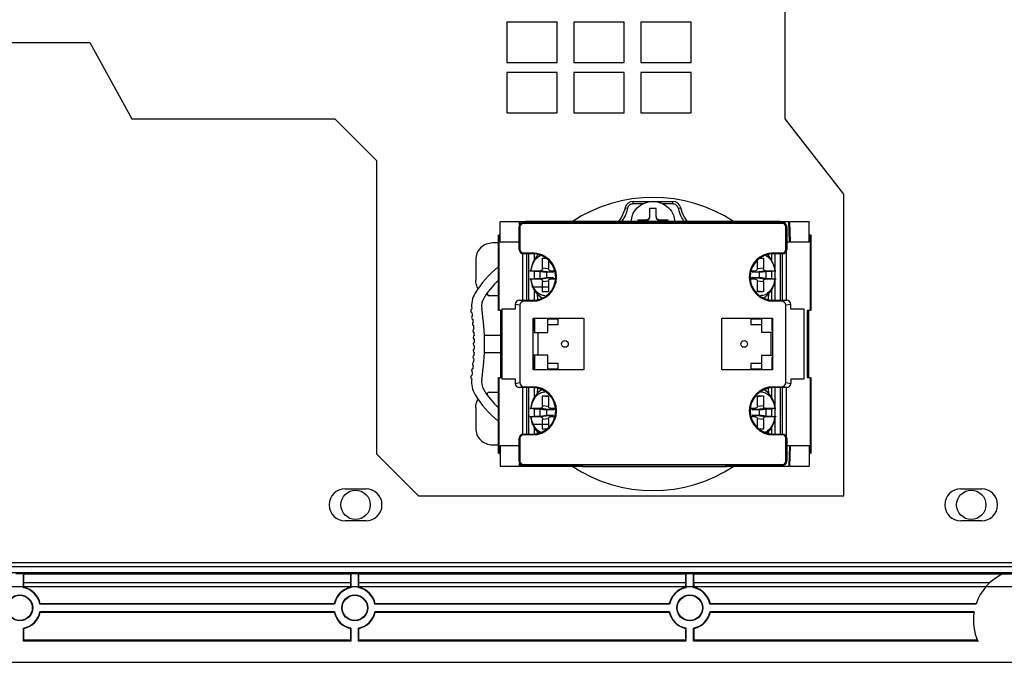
# Model space of a CAD drawing. Header units: millimetres. Extents: x 7187 to 8806, y -3756 to -2918.
# Tile 9 of 250: x 7290 to 7408, y -3756 to -3680. Entities that reach past the tile are written whole.
import ezdxf

# ---------------------------------------------------------------- set-up
doc = ezdxf.new("R2010")
doc.units = ezdxf.units.MM
doc.header["$LTSCALE"] = 3

msp = doc.modelspace()

# ---------------------------------------------------------------- linework, layer by layer
at = {"linetype": 'Continuous', "lineweight": 30}
for p, q in [((7381.47, -3691.49), (7381.47, -3675.49)), ((7348.25, -3679.97), (7348.25, -3684.77)), ((7354.25, -3679.97), (7348.25, -3679.97)), ((7354.25, -3684.77), (7354.25, -3679.97)), ((7356.25, -3679.97), (7356.25, -3684.77)), ((7362.25, -3679.97), (7356.25, -3679.97)), ((7362.25, -3684.77), (7362.25, -3679.97)), ((7364.25, -3679.97), (7364.25, -3684.77)), ((7370.25, -3679.97), (7364.25, -3679.97)), ((7370.25, -3684.77), (7370.25, -3679.97)), ((7237.1, -3682.37), (7298.47, -3682.37)), ((7298.47, -3682.37), (7303.47, -3691.49)), ((7348.25, -3684.77), (7354.25, -3684.77)), ((7356.25, -3684.77), (7362.25, -3684.77)), ((7364.25, -3684.77), (7370.25, -3684.77)), ((7348.25, -3685.97), (7348.25, -3690.77)), ((7354.25, -3685.97), (7348.25, -3685.97)), ((7354.25, -3690.77), (7354.25, -3685.97)), ((7356.25, -3685.97), (7356.25, -3690.77)), ((7362.25, -3685.97), (7356.25, -3685.97)), ((7362.25, -3690.77), (7362.25, -3685.97)), ((7364.25, -3685.97), (7364.25, -3690.77)), ((7370.25, -3685.97), (7364.25, -3685.97)), ((7370.25, -3690.77), (7370.25, -3685.97)), ((7348.25, -3690.77), (7354.25, -3690.77)), ((7356.25, -3690.77), (7362.25, -3690.77)), ((7364.25, -3690.77), (7370.25, -3690.77)), ((7303.47, -3691.49), (7327.7, -3691.49)), ((7332.7, -3696.49), (7327.7, -3691.49)), ((7388.47, -3700.49), (7381.47, -3691.49)), ((7332.7, -3696.49), (7332.7, -3731.49)), ((7363.35, -3701.65), (7363.35, -3701.35)), ((7363.35, -3701.35), (7368.05, -3701.35)), ((7368.05, -3701.35), (7368.05, -3701.65)), ((7388.47, -3736.49), (7388.47, -3700.49)), ((7362.38, -3702.11), (7362.67, -3702.18)), ((7364.54, -3701.65), (7363.35, -3701.65)), ((7366.1, -3702.2), (7365.3, -3702.2)), ((7365.3, -3702.2), (7365.3, -3703.11)), ((7365.34, -3703.15), (7365.34, -3702.2)), ((7366.05, -3702.2), (7366.05, -3703.15)), ((7366.1, -3703.11), (7366.1, -3702.2)), ((7368.05, -3701.65), (7366.86, -3701.65)), ((7368.73, -3702.18), (7369.02, -3702.11)), ((7349.77, -3703.79), (7347.44, -3703.79)), ((7347.44, -3706.19), (7347.44, -3703.79)), ((7349.77, -3704.17), (7349.77, -3703.79)), ((7356.98, -3703.79), (7349.84, -3703.79)), ((7349.84, -3704.06), (7349.84, -3703.79)), ((7350.22, -3703.98), (7350.22, -3703.88)), ((7350.22, -3703.88), (7357.38, -3703.88)), ((7357.32, -3703.77), (7350.49, -3703.77)), ((7357.03, -3703.88), (7356.98, -3703.79)), ((7357.18, -3703.79), (7356.98, -3703.79)), ((7357.33, -3703.79), (7357.18, -3703.79)), ((7357.18, -3703.79), (7357.23, -3703.88)), ((7357.38, -3703.88), (7357.29, -3703.72)), ((7357.29, -3703.72), (7374.49, -3703.72)), ((7357.38, -3703.88), (7374.41, -3703.88)), ((7364.8, -3703.6), (7363.9, -3703.6)), ((7363.9, -3703.6), (7363.9, -3703.72)), ((7363.94, -3703.65), (7363.9, -3703.6)), ((7363.94, -3703.65), (7364.84, -3703.65)), ((7363.94, -3703.72), (7363.94, -3703.65)), ((7364.84, -3703.65), (7364.8, -3703.6)), ((7365.34, -3703.15), (7365.3, -3703.11)), ((7366.05, -3703.15), (7366.1, -3703.11)), ((7366.55, -3703.65), (7366.59, -3703.6)), ((7366.55, -3703.65), (7367.45, -3703.65)), ((7367.5, -3703.6), (7366.59, -3703.6)), ((7367.45, -3703.65), (7367.5, -3703.6)), ((7367.45, -3703.65), (7367.45, -3703.72)), ((7367.5, -3703.72), (7367.5, -3703.6)), ((7374.49, -3703.72), (7374.41, -3703.88)), ((7374.41, -3703.88), (7381.17, -3703.88)), ((7374.61, -3703.79), (7374.46, -3703.79)), ((7380.89, -3703.77), (7374.47, -3703.77)), ((7374.61, -3703.79), (7374.56, -3703.88)), ((7374.81, -3703.79), (7374.61, -3703.79)), ((7374.81, -3703.79), (7374.76, -3703.88)), ((7381.94, -3703.79), (7374.81, -3703.79)), ((7381.17, -3703.88), (7381.17, -3703.98)), ((7381.99, -3706.19), (7381.94, -3703.79)), ((7384.34, -3703.79), (7382.02, -3703.79)), ((7382.02, -3703.79), (7382.06, -3706.19)), ((7384.34, -3706.19), (7384.34, -3703.79)), ((7349.72, -3704.38), (7349.82, -3704.38)), ((7349.72, -3707.11), (7349.72, -3704.38)), ((7349.82, -3704.38), (7349.82, -3707.11)), ((7381.17, -3703.98), (7350.22, -3703.98)), ((7381.57, -3704.38), (7381.67, -3704.38)), ((7381.57, -3707.11), (7381.57, -3704.38)), ((7381.67, -3704.38), (7381.67, -3707.11)), ((7347.2, -3705.33), (7347.2, -3714.38)), ((7347.44, -3705.33), (7347.32, -3705.33)), ((7347.32, -3714.38), (7347.32, -3705.33)), ((7347.44, -3706.19), (7349.72, -3706.19)), ((7381.66, -3706.19), (7381.99, -3706.19)), ((7382.06, -3706.19), (7384.34, -3706.19)), ((7384.46, -3705.33), (7384.34, -3705.33)), ((7384.46, -3705.33), (7384.46, -3714.38)), ((7384.59, -3714.38), (7384.59, -3705.33)), ((7347.2, -3706.31), (7346.54, -3706.31)), ((7349.82, -3707.11), (7349.72, -3707.11)), ((7381.67, -3707.11), (7381.57, -3707.11)), ((7381.66, -3713.16), (7381.66, -3707.18)), ((7344.54, -3708.31), (7344.54, -3710.74)), ((7350.13, -3707.59), (7350.13, -3713.16)), ((7350.22, -3707.5), (7351.31, -3707.5)), ((7350.22, -3707.6), (7350.22, -3707.5)), ((7351.31, -3707.6), (7350.22, -3707.6)), ((7350.66, -3713.16), (7350.66, -3707.6)), ((7350.89, -3713.16), (7350.89, -3707.6)), ((7351.31, -3707.6), (7351.31, -3707.5)), ((7351.54, -3708.32), (7351.54, -3707.61)), ((7351.9, -3707.82), (7351.91, -3707.67)), ((7351.91, -3707.67), (7351.91, -3707.7)), ((7352.51, -3708.13), (7352.93, -3708.13)), ((7352.51, -3709.33), (7352.51, -3708.13)), ((7352.51, -3708.13), (7353.01, -3708.18)), ((7353.22, -3708.36), (7353.22, -3709.33)), ((7378.17, -3709.33), (7378.17, -3708.36)), ((7378.38, -3708.18), (7378.88, -3708.13)), ((7378.45, -3708.13), (7378.88, -3708.13)), ((7378.88, -3708.13), (7378.88, -3709.33)), ((7379.48, -3707.67), (7379.49, -3707.82)), ((7379.48, -3707.7), (7379.48, -3707.67)), ((7379.84, -3707.61), (7379.84, -3708.32)), ((7380.08, -3707.5), (7381.17, -3707.5)), ((7380.08, -3707.6), (7380.08, -3707.5)), ((7381.17, -3707.6), (7380.08, -3707.6)), ((7380.24, -3707.6), (7380.24, -3709.5)), ((7380.89, -3707.6), (7380.89, -3713.16)), ((7381.13, -3707.6), (7381.13, -3713.16)), ((7381.17, -3707.5), (7381.17, -3707.6)), ((7351.54, -3709.71), (7351.12, -3709.66)), ((7351.13, -3709.63), (7352.3, -3709.63)), ((7351.54, -3710.54), (7351.54, -3709.71)), ((7352.22, -3709.71), (7351.54, -3709.71)), ((7352.22, -3709.71), (7352.99, -3709.8)), ((7352.22, -3710.54), (7352.22, -3709.71)), ((7352.3, -3709.63), (7353.84, -3709.8)), ((7353.23, -3709.41), (7352.51, -3709.33)), ((7352.99, -3709.8), (7352.99, -3710.45)), ((7353.84, -3709.8), (7352.99, -3709.8)), ((7353.39, -3709.62), (7354, -3709.7)), ((7353.43, -3709.63), (7353.98, -3709.63)), ((7354, -3709.7), (7353.43, -3709.63)), ((7377.38, -3709.7), (7378, -3709.62)), ((7377.96, -3709.63), (7377.38, -3709.7)), ((7377.41, -3709.63), (7377.96, -3709.63)), ((7377.55, -3709.8), (7379.09, -3709.63)), ((7378.4, -3709.8), (7377.55, -3709.8)), ((7378.88, -3709.33), (7378.16, -3709.41)), ((7378.4, -3709.8), (7379.17, -3709.71)), ((7378.4, -3710.45), (7378.4, -3709.8)), ((7379.09, -3709.63), (7380.26, -3709.63)), ((7379.85, -3709.71), (7379.17, -3709.71)), ((7379.17, -3709.71), (7379.17, -3710.54)), ((7380.27, -3709.66), (7379.85, -3709.71)), ((7379.85, -3709.71), (7379.85, -3710.54)), ((7380.24, -3709.66), (7380.24, -3710.59)), ((7351.12, -3710.59), (7351.54, -3710.54)), ((7352.3, -3710.63), (7351.13, -3710.63)), ((7351.54, -3710.54), (7352.22, -3710.54)), ((7352.22, -3710.54), (7352.99, -3710.45)), ((7353.84, -3710.45), (7352.3, -3710.63)), ((7352.51, -3710.92), (7353.23, -3710.84)), ((7352.51, -3712.13), (7352.51, -3710.92)), ((7352.99, -3710.45), (7353.84, -3710.45)), ((7353.22, -3710.92), (7353.22, -3712.13)), ((7354.08, -3710.54), (7353.39, -3710.63)), ((7353.43, -3710.63), (7354.08, -3710.54)), ((7354.08, -3710.63), (7353.43, -3710.63)), ((7378, -3710.63), (7377.31, -3710.54)), ((7377.31, -3710.54), (7377.96, -3710.63)), ((7377.96, -3710.63), (7377.31, -3710.63)), ((7377.55, -3710.45), (7378.4, -3710.45)), ((7379.09, -3710.63), (7377.55, -3710.45)), ((7378.16, -3710.84), (7378.88, -3710.92)), ((7378.17, -3712.13), (7378.17, -3710.92)), ((7379.17, -3710.54), (7378.4, -3710.45)), ((7378.88, -3710.92), (7378.88, -3712.13)), ((7380.26, -3710.63), (7379.09, -3710.63)), ((7379.17, -3710.54), (7379.85, -3710.54)), ((7379.85, -3710.54), (7380.27, -3710.59)), ((7380.24, -3710.75), (7380.24, -3713.16)), ((7351.22, -3711.53), (7353.22, -3711.53)), ((7351.54, -3713.15), (7351.54, -3711.94)), ((7352.51, -3712.13), (7353.22, -3712.05)), ((7353.22, -3712.13), (7352.51, -3712.13)), ((7378.88, -3712.13), (7378.17, -3712.05)), ((7378.88, -3712.13), (7378.17, -3712.13)), ((7379.84, -3711.94), (7379.84, -3713.15)), ((7347.2, -3712.62), (7346.16, -3712.62)), ((7350.34, -3713.26), (7349.76, -3713.16)), ((7349.76, -3713.16), (7351.31, -3713.16)), ((7351.31, -3713.26), (7350.34, -3713.26)), ((7351.31, -3713.16), (7351.31, -3713.26)), ((7351.95, -3713.08), (7351.9, -3712.43)), ((7351.91, -3712.56), (7351.91, -3713.09)), ((7352.46, -3712.86), (7352.49, -3712.89)), ((7379.49, -3712.43), (7379.44, -3713.08)), ((7379.48, -3713.09), (7379.48, -3712.56)), ((7380.08, -3713.16), (7380.08, -3713.26)), ((7380.08, -3713.16), (7381.63, -3713.16)), ((7381.05, -3713.26), (7380.08, -3713.26)), ((7381.63, -3713.16), (7381.05, -3713.26)), ((7347.64, -3714.38), (7347.32, -3714.38)), ((7347.48, -3714.38), (7347.48, -3722.38)), ((7349.24, -3714.2), (7347.64, -3714.2)), ((7347.64, -3714.2), (7347.64, -3722.53)), ((7349.82, -3713.75), (7349.24, -3713.65)), ((7349.24, -3713.65), (7349.24, -3714.2)), ((7349.82, -3713.75), (7349.82, -3722.98)), ((7382.15, -3713.65), (7381.57, -3713.75)), ((7381.57, -3722.98), (7381.57, -3713.75)), ((7382.15, -3714.2), (7382.15, -3713.65)), ((7383.75, -3714.2), (7382.15, -3714.2)), ((7383.75, -3722.53), (7383.75, -3714.2)), ((7384.46, -3714.38), (7384.1, -3714.38)), ((7384.1, -3714.38), (7384.1, -3722.38)), ((7384.31, -3722.38), (7384.31, -3714.38)), ((7351.41, -3715.29), (7357.46, -3715.29)), ((7351.41, -3721.44), (7351.41, -3715.29)), ((7351.51, -3716.78), (7351.51, -3715.29)), ((7351.54, -3715.29), (7351.54, -3717.02)), ((7353.14, -3715.37), (7353.14, -3715.29)), ((7353.14, -3715.37), (7354.34, -3715.37)), ((7353.14, -3716.07), (7353.14, -3715.37)), ((7354.34, -3715.37), (7354.34, -3716.07)), ((7357.46, -3715.29), (7357.46, -3721.44)), ((7373.93, -3715.29), (7379.98, -3715.29)), ((7373.93, -3721.44), (7373.93, -3715.29)), ((7377.44, -3715.37), (7378.64, -3715.37)), ((7377.44, -3716.07), (7377.44, -3715.37)), ((7378.64, -3715.29), (7378.64, -3715.37)), ((7378.64, -3715.37), (7378.64, -3716.07)), ((7379.93, -3716.78), (7379.93, -3715.29)), ((7379.98, -3715.29), (7379.98, -3721.44)), ((7351.51, -3716.78), (7351.41, -3716.78)), ((7351.54, -3716.78), (7351.51, -3716.78)), ((7354.34, -3716.07), (7353.14, -3716.07)), ((7353.14, -3717.02), (7353.14, -3716.07)), ((7378.64, -3716.07), (7377.44, -3716.07)), ((7378.64, -3716.07), (7378.64, -3717.02)), ((7379.98, -3716.78), (7379.93, -3716.78)), ((7347.48, -3717.37), (7345.58, -3717.37)), ((7351.41, -3717.02), (7351.99, -3717.02)), ((7351.99, -3719.72), (7351.99, -3717.02)), ((7351.99, -3717.02), (7353.14, -3717.02)), ((7379.79, -3717.02), (7378.64, -3717.02)), ((7379.79, -3717.02), (7379.79, -3719.72)), ((7379.98, -3717.02), (7379.79, -3717.02)), ((7345.58, -3719.37), (7347.48, -3719.37)), ((7351.99, -3719.72), (7351.41, -3719.72)), ((7351.51, -3719.95), (7351.41, -3719.95)), ((7351.51, -3721.44), (7351.51, -3719.95)), ((7351.54, -3719.95), (7351.51, -3719.95)), ((7351.54, -3719.72), (7351.54, -3721.44)), ((7353.14, -3719.72), (7351.99, -3719.72)), ((7353.14, -3720.67), (7353.14, -3719.72)), ((7378.64, -3719.72), (7379.79, -3719.72)), ((7378.64, -3719.72), (7378.64, -3720.67)), ((7379.79, -3719.72), (7379.98, -3719.72)), ((7379.93, -3721.44), (7379.93, -3719.95)), ((7379.98, -3719.95), (7379.93, -3719.95)), ((7357.46, -3721.44), (7351.41, -3721.44)), ((7353.14, -3720.67), (7354.34, -3720.67)), ((7353.14, -3721.37), (7353.14, -3720.67)), ((7354.34, -3721.37), (7353.14, -3721.37)), ((7353.14, -3721.44), (7353.14, -3721.37)), ((7354.34, -3720.67), (7354.34, -3721.37)), ((7379.98, -3721.44), (7373.93, -3721.44)), ((7377.44, -3721.37), (7377.44, -3720.67)), ((7377.44, -3720.67), (7378.64, -3720.67)), ((7378.64, -3721.37), (7377.44, -3721.37)), ((7378.64, -3720.67), (7378.64, -3721.37)), ((7378.64, -3721.37), (7378.64, -3721.44)), ((7347.2, -3722.38), (7347.2, -3731.43)), ((7347.32, -3731.43), (7347.32, -3722.38)), ((7347.32, -3722.38), (7347.64, -3722.38)), ((7347.64, -3722.53), (7349.24, -3722.53)), ((7349.24, -3722.53), (7349.24, -3723.08)), ((7382.15, -3722.53), (7383.75, -3722.53)), ((7382.15, -3722.53), (7382.15, -3723.08)), ((7384.1, -3722.38), (7384.46, -3722.38)), ((7384.46, -3722.38), (7384.46, -3731.43)), ((7384.59, -3731.43), (7384.59, -3722.38)), ((7349.24, -3723.08), (7349.82, -3722.98)), ((7349.76, -3723.57), (7350.34, -3723.47)), ((7351.31, -3723.57), (7349.76, -3723.57)), ((7350.13, -3723.57), (7350.13, -3729.14)), ((7350.34, -3723.47), (7351.31, -3723.47)), ((7350.66, -3729.13), (7350.66, -3723.57)), ((7350.89, -3729.13), (7350.89, -3723.57)), ((7351.31, -3723.57), (7351.31, -3723.47)), ((7351.54, -3724.74), (7351.54, -3723.58)), ((7351.9, -3724.25), (7351.94, -3723.65)), ((7351.91, -3723.64), (7351.91, -3724.12)), ((7379.44, -3723.65), (7379.49, -3724.25)), ((7379.48, -3724.12), (7379.48, -3723.64)), ((7379.84, -3723.58), (7379.84, -3724.74)), ((7380.08, -3723.47), (7381.05, -3723.47)), ((7380.08, -3723.57), (7380.08, -3723.47)), ((7381.63, -3723.57), (7380.08, -3723.57)), ((7380.24, -3723.57), (7380.24, -3725.93)), ((7380.89, -3723.57), (7380.89, -3729.13)), ((7381.05, -3723.47), (7381.63, -3723.57)), ((7381.13, -3723.57), (7381.13, -3729.13)), ((7381.57, -3722.98), (7382.15, -3723.08)), ((7381.66, -3729.55), (7381.66, -3723.57)), ((7346.16, -3724.12), (7347.2, -3724.12)), ((7352.51, -3724.55), (7353.22, -3724.55)), ((7352.51, -3725.76), (7352.51, -3724.55)), ((7352.51, -3724.55), (7353.22, -3724.64)), ((7353.22, -3724.55), (7353.22, -3725.76)), ((7378.17, -3724.55), (7378.88, -3724.55)), ((7378.17, -3725.76), (7378.17, -3724.55)), ((7378.17, -3724.64), (7378.88, -3724.55)), ((7378.88, -3724.55), (7378.88, -3725.76)), ((7344.54, -3725.98), (7344.54, -3728.42)), ((7351.54, -3726.14), (7351.12, -3726.09)), ((7351.13, -3726.05), (7352.3, -3726.05)), ((7351.54, -3726.97), (7351.54, -3726.14)), ((7352.22, -3726.14), (7351.54, -3726.14)), ((7352.22, -3726.14), (7352.99, -3726.23)), ((7352.22, -3726.97), (7352.22, -3726.14)), ((7352.3, -3726.05), (7353.84, -3726.23)), ((7353.23, -3725.84), (7352.51, -3725.76)), ((7352.99, -3726.23), (7352.99, -3726.88)), ((7353.84, -3726.23), (7352.99, -3726.23)), ((7353.39, -3726.05), (7354.08, -3726.14)), ((7353.43, -3726.05), (7354.07, -3726.05)), ((7354.08, -3726.14), (7353.43, -3726.05)), ((7377.31, -3726.14), (7378, -3726.05)), ((7377.96, -3726.05), (7377.31, -3726.14)), ((7377.32, -3726.05), (7377.96, -3726.05)), ((7377.55, -3726.23), (7379.09, -3726.05)), ((7378.4, -3726.23), (7377.55, -3726.23)), ((7378.88, -3725.76), (7378.16, -3725.84)), ((7378.4, -3726.23), (7379.17, -3726.14)), ((7378.4, -3726.88), (7378.4, -3726.23)), ((7379.09, -3726.05), (7380.26, -3726.05)), ((7379.85, -3726.14), (7379.17, -3726.14)), ((7379.17, -3726.14), (7379.17, -3726.97)), ((7380.27, -3726.09), (7379.85, -3726.14)), ((7379.85, -3726.14), (7379.85, -3726.97)), ((7380.24, -3726.09), (7380.24, -3727.02)), ((7351.12, -3727.02), (7351.54, -3726.97)), ((7352.3, -3727.05), (7351.13, -3727.05)), ((7351.54, -3726.97), (7352.22, -3726.97)), ((7352.22, -3726.97), (7352.99, -3726.88)), ((7353.84, -3726.88), (7352.3, -3727.05)), ((7352.51, -3727.35), (7353.23, -3727.27)), ((7352.51, -3728.55), (7352.51, -3727.35)), ((7352.99, -3726.88), (7353.84, -3726.88)), ((7353.22, -3727.35), (7353.22, -3728.37)), ((7354.02, -3726.97), (7353.39, -3727.06)), ((7353.43, -3727.05), (7354.02, -3726.97)), ((7354, -3727.05), (7353.43, -3727.05)), ((7378, -3727.06), (7377.37, -3726.97)), ((7377.37, -3726.97), (7377.96, -3727.05)), ((7377.96, -3727.05), (7377.39, -3727.05)), ((7377.55, -3726.88), (7378.4, -3726.88)), ((7379.09, -3727.05), (7377.55, -3726.88)), ((7378.16, -3727.27), (7378.88, -3727.35)), ((7378.17, -3728.37), (7378.17, -3727.35)), ((7379.17, -3726.97), (7378.4, -3726.88)), ((7378.88, -3727.35), (7378.88, -3728.55)), ((7380.26, -3727.05), (7379.09, -3727.05)), ((7379.17, -3726.97), (7379.85, -3726.97)), ((7379.85, -3726.97), (7380.27, -3727.02)), ((7380.24, -3727.18), (7380.24, -3729.13)), ((7351.22, -3727.95), (7353.22, -3727.95)), ((7351.54, -3729.12), (7351.54, -3728.36)), ((7352.51, -3728.55), (7353.08, -3728.49)), ((7353, -3728.55), (7352.51, -3728.55)), ((7378.88, -3728.55), (7378.31, -3728.49)), ((7378.88, -3728.55), (7378.39, -3728.55)), ((7379.84, -3728.36), (7379.84, -3729.12)), ((7349.72, -3729.62), (7349.82, -3729.62)), ((7349.72, -3732.35), (7349.72, -3729.62)), ((7349.82, -3729.62), (7349.82, -3732.35)), ((7350.22, -3729.23), (7350.22, -3729.13)), ((7350.22, -3729.13), (7351.31, -3729.13)), ((7351.31, -3729.23), (7350.22, -3729.23)), ((7351.31, -3729.13), (7351.31, -3729.23)), ((7351.92, -3729.06), (7351.9, -3728.86)), ((7351.91, -3728.98), (7351.91, -3729.06)), ((7379.49, -3728.86), (7379.47, -3729.06)), ((7379.48, -3729.06), (7379.48, -3728.98)), ((7380.08, -3729.13), (7380.08, -3729.23)), ((7380.08, -3729.13), (7381.17, -3729.13)), ((7381.17, -3729.23), (7380.08, -3729.23)), ((7381.17, -3729.13), (7381.17, -3729.23)), ((7381.57, -3729.62), (7381.67, -3729.62)), ((7381.57, -3732.35), (7381.57, -3729.62)), ((7381.67, -3729.62), (7381.67, -3732.35)), ((7346.54, -3730.42), (7347.2, -3730.42)), ((7349.72, -3730.54), (7347.44, -3730.54)), ((7347.44, -3730.54), (7347.44, -3732.94)), ((7381.99, -3730.54), (7381.66, -3730.54)), ((7381.99, -3730.54), (7381.94, -3732.94)), ((7382.06, -3730.54), (7382.02, -3732.94)), ((7384.34, -3730.54), (7382.06, -3730.54)), ((7384.34, -3730.54), (7384.34, -3732.94)), ((7332.7, -3731.49), (7337.7, -3736.49)), ((7347.32, -3731.43), (7347.44, -3731.43)), ((7384.34, -3731.43), (7384.46, -3731.43)), ((7347.44, -3732.94), (7349.77, -3732.94)), ((7349.82, -3732.35), (7349.72, -3732.35)), ((7349.77, -3732.94), (7349.77, -3732.56)), ((7349.84, -3732.67), (7349.84, -3732.94)), ((7349.84, -3732.94), (7356.98, -3732.94)), ((7350.22, -3732.75), (7381.17, -3732.75)), ((7350.22, -3732.85), (7350.22, -3732.75)), ((7357.38, -3732.85), (7350.22, -3732.85)), ((7350.49, -3732.96), (7357.32, -3732.96)), ((7356.98, -3732.94), (7357.03, -3732.85)), ((7356.98, -3732.94), (7357.18, -3732.94)), ((7357.23, -3732.85), (7357.18, -3732.94)), ((7357.18, -3732.94), (7357.33, -3732.94)), ((7357.29, -3733.02), (7357.38, -3732.85)), ((7374.49, -3733.02), (7357.29, -3733.02)), ((7374.41, -3732.85), (7357.38, -3732.85)), ((7381.17, -3732.85), (7374.41, -3732.85)), ((7374.41, -3732.85), (7374.49, -3733.02)), ((7374.46, -3732.94), (7374.61, -3732.94)), ((7374.47, -3732.96), (7380.89, -3732.96)), ((7374.56, -3732.85), (7374.61, -3732.94)), ((7374.61, -3732.94), (7374.81, -3732.94)), ((7374.76, -3732.85), (7374.81, -3732.94)), ((7374.81, -3732.94), (7381.94, -3732.94)), ((7381.17, -3732.75), (7381.17, -3732.85)), ((7381.67, -3732.35), (7381.57, -3732.35)), ((7382.02, -3732.94), (7384.34, -3732.94)), ((7328.95, -3735.67), (7331.45, -3735.67)), ((7328.95, -3735.67), (7331.45, -3735.67)), ((7402.45, -3735.67), (7404.95, -3735.67)), ((7402.45, -3735.67), (7404.95, -3735.67)), ((7337.7, -3736.49), (7388.47, -3736.49)), ((7331.45, -3739.47), (7328.95, -3739.47)), ((7331.45, -3739.47), (7328.95, -3739.47)), ((7404.95, -3739.47), (7402.45, -3739.47)), ((7404.95, -3739.47), (7402.45, -3739.47)), ((7224.9, -3744.92), (7595.3, -3744.92)), ((7224.9, -3744.95), (7595.3, -3744.95)), ((7595.22, -3744.49), (7224.97, -3744.49)), ((7224.9, -3745.65), (7595.3, -3745.65)), ((7290.55, -3745.82), (7289.64, -3745.82)), ((7290.55, -3745.82), (7290.59, -3745.86)), ((7290.55, -3747.46), (7290.55, -3745.82)), ((7329.6, -3745.86), (7290.59, -3745.86)), ((7290.59, -3746.87), (7290.59, -3745.86)), ((7329.6, -3745.86), (7329.64, -3745.82)), ((7329.6, -3745.86), (7329.6, -3746.87)), ((7330.55, -3745.82), (7329.64, -3745.82)), ((7329.64, -3745.82), (7329.64, -3747.46)), ((7330.55, -3745.82), (7330.59, -3745.86)), ((7330.55, -3747.46), (7330.55, -3745.82)), ((7369.6, -3745.86), (7330.59, -3745.86)), ((7330.59, -3746.87), (7330.59, -3745.86)), ((7369.6, -3745.86), (7369.64, -3745.82)), ((7369.6, -3745.86), (7369.6, -3746.87)), ((7370.55, -3745.82), (7369.64, -3745.82)), ((7369.64, -3745.82), (7369.64, -3747.46)), ((7370.55, -3745.82), (7370.59, -3745.86)), ((7370.55, -3747.46), (7370.55, -3745.82)), ((7407.35, -3745.86), (7370.59, -3745.86)), ((7370.59, -3746.87), (7370.59, -3745.86)), ((7407.44, -3745.82), (7412.75, -3745.82)), ((7329.6, -3746.87), (7290.59, -3746.87)), ((7290.6, -3747.42), (7290.6, -3746.87)), ((7329.6, -3746.87), (7329.6, -3747.42)), ((7369.6, -3746.87), (7330.59, -3746.87)), ((7330.6, -3747.42), (7330.6, -3746.87)), ((7369.6, -3746.87), (7369.6, -3747.42)), ((7405.9, -3746.87), (7370.59, -3746.87)), ((7370.6, -3747.42), (7370.6, -3746.87)), ((7327.69, -3749.41), (7292.51, -3749.41)), ((7327.65, -3749.37), (7292.55, -3749.37)), ((7367.69, -3749.41), (7332.51, -3749.41)), ((7367.65, -3749.37), (7332.55, -3749.37)), ((7404.26, -3749.41), (7372.51, -3749.41)), ((7404.28, -3749.37), (7372.55, -3749.37)), ((7292.51, -3750.32), (7327.69, -3750.32)), ((7292.55, -3750.37), (7327.65, -3750.37)), ((7332.51, -3750.32), (7367.69, -3750.32)), ((7332.55, -3750.37), (7367.65, -3750.37)), ((7372.51, -3750.32), (7404.04, -3750.32)), ((7372.55, -3750.37), (7404.03, -3750.37)), ((7290.55, -3753.86), (7290.55, -3752.28)), ((7290.6, -3753.67), (7290.6, -3752.31)), ((7329.6, -3752.31), (7329.6, -3753.67)), ((7329.64, -3752.28), (7329.64, -3753.86)), ((7330.55, -3753.86), (7330.55, -3752.28)), ((7330.6, -3753.67), (7330.6, -3752.31)), ((7369.6, -3752.31), (7369.6, -3753.67)), ((7369.64, -3752.28), (7369.64, -3753.86)), ((7370.55, -3753.86), (7370.55, -3752.28)), ((7370.6, -3753.67), (7370.6, -3752.31)), ((7290.6, -3753.67), (7290.55, -3753.86)), ((7329.64, -3753.86), (7290.55, -3753.86)), ((7290.6, -3753.67), (7329.6, -3753.67)), ((7329.64, -3753.86), (7329.6, -3753.67)), ((7330.6, -3753.67), (7330.55, -3753.86)), ((7369.64, -3753.86), (7330.55, -3753.86)), ((7330.6, -3753.67), (7369.6, -3753.67)), ((7369.64, -3753.86), (7369.6, -3753.67)), ((7370.6, -3753.67), (7370.55, -3753.86)), ((7404.48, -3753.86), (7370.55, -3753.86)), ((7370.6, -3753.67), (7404.4, -3753.67)), ((7608.1, -3756.37), (7212.1, -3756.37))]:
    msp.add_line(p, q, dxfattribs=at)
at = {"color": 3, "linetype": 'Continuous', "lineweight": 30}
msp.add_line((7601.1, -3747.37), (7219.1, -3747.37), dxfattribs=at)
at = {"linetype": 'Continuous', "lineweight": 30, "flags": 128}
for points in [[(7290.55, -3747.46), (7290.55, -3747.45), (7290.6, -3747.42)], [(7329.64, -3747.46), (7329.64, -3747.45), (7329.6, -3747.42)], [(7330.55, -3747.46), (7330.55, -3747.45), (7330.6, -3747.42)], [(7369.64, -3747.46), (7369.64, -3747.45), (7369.6, -3747.42)], [(7370.55, -3747.46), (7370.55, -3747.45), (7370.6, -3747.42)], [(7292.51, -3749.41), (7292.51, -3749.41), (7292.55, -3749.37)], [(7327.69, -3749.41), (7327.68, -3749.41), (7327.65, -3749.37)], [(7332.51, -3749.41), (7332.51, -3749.41), (7332.55, -3749.37)], [(7367.69, -3749.41), (7367.68, -3749.41), (7367.65, -3749.37)], [(7372.51, -3749.41), (7372.51, -3749.41), (7372.55, -3749.37)], [(7292.51, -3750.32), (7292.51, -3750.32), (7292.55, -3750.37)], [(7327.69, -3750.32), (7327.68, -3750.32), (7327.65, -3750.37)], [(7332.51, -3750.32), (7332.51, -3750.32), (7332.55, -3750.37)], [(7367.69, -3750.32), (7367.68, -3750.32), (7367.65, -3750.37)], [(7372.51, -3750.32), (7372.51, -3750.32), (7372.55, -3750.37)], [(7290.55, -3752.28), (7290.55, -3752.28), (7290.6, -3752.31)], [(7329.64, -3752.28), (7329.64, -3752.28), (7329.6, -3752.31)], [(7330.55, -3752.28), (7330.55, -3752.28), (7330.6, -3752.31)], [(7369.64, -3752.28), (7369.64, -3752.28), (7369.6, -3752.31)], [(7370.55, -3752.28), (7370.55, -3752.28), (7370.6, -3752.31)]]:
    msp.add_lwpolyline(points, dxfattribs=at)
at = {"linetype": 'Continuous', "lineweight": 30}
for centre, radius in [((7355.19, -3718.37), 0.4), ((7376.59, -3718.37), 0.4), ((7330.2, -3737.57), 1.75), ((7330.2, -3737.57), 1.75), ((7403.7, -3737.57), 1.75), ((7403.7, -3737.57), 1.75), ((7290.1, -3749.87), 1.55), ((7290.1, -3749.87), 1.5), ((7330.1, -3749.87), 1.55), ((7330.1, -3749.87), 1.5), ((7370.1, -3749.87), 1.55), ((7370.1, -3749.87), 1.5)]:
    msp.add_circle(centre, radius, dxfattribs=at)
for centre, radius, start, end in [((7365.7, -3718.37), 17.5, 56.521, 123.479), ((7363.35, -3702.35), 1, 90, 165.834), ((7368.05, -3702.35), 1, 14.166, 90), ((7350.22, -3704.38), 0.496, 90, 180), ((7381.17, -3704.38), 0.496, 0, 90), ((7350.22, -3704.38), 0.396, 90, 180), ((7381.17, -3704.38), 0.396, 0, 90), ((7350.22, -3707.11), 0.496, 180, 270), ((7350.22, -3707.11), 0.396, 180, 270), ((7381.17, -3707.11), 0.396, 270, 0), ((7381.17, -3707.11), 0.496, 270, 0), ((7354.17, -3709.87), 3.05, 134.6061, 174.6984), ((7351.31, -3710.38), 2.88, 270, 90), ((7351.31, -3710.38), 2.78, 270, 90), ((7380.08, -3710.38), 2.88, 90, 270), ((7380.08, -3710.38), 2.78, 90, 270), ((7377.2, -3709.88), 3.07, 4.1019, 45.3519), ((7354.59, -3718.37), 11.79, 128.7534, 149.0909), ((7354.59, -3718.37), 10.59, 134.177, 149.0909), ((7353.8, -3710.53), 2.68, 181.2466, 241.5178), ((7377.59, -3710.55), 2.67, 298.791, 357.4333), ((7347.04, -3713.85), 3, 149.0909, 186.4942), ((7347.04, -3713.85), 1.8, 149.0909, 189.201), ((7346.16, -3712.37), 0.25, 144.5447, 270), ((7344.19, -3714.4), 0.25, 121.906, 255.1626), ((7319.15, -3718.37), 26.45, 350.799, 9.201), ((7344.3, -3715.19), 0.25, 121.0374, 253.3626), ((7319.15, -3718.37), 25.25, 7.7189, 8.4811), ((7319.15, -3718.37), 25.25, 5.9189, 6.6811), ((7344.39, -3715.98), 0.25, 119.2374, 251.5626), ((7344.45, -3716.77), 0.25, 117.4374, 249.7626), ((7319.15, -3718.37), 25.25, 4.1189, 4.8811), ((7344.49, -3717.57), 0.25, 115.6374, 247.9626), ((7319.15, -3718.37), 25.25, 2.3189, 3.0811), ((7319.15, -3718.37), 25.25, 0.5189, 1.2811), ((7344.49, -3719.16), 0.25, 112.0374, 244.3626), ((7344.5, -3718.37), 0.25, 113.8374, 246.1626), ((7319.15, -3718.37), 25.25, 358.7189, 359.4811), ((7344.45, -3719.96), 0.25, 110.2374, 242.5626), ((7319.15, -3718.37), 25.25, 355.1189, 355.8811), ((7319.15, -3718.37), 25.25, 356.9189, 357.6811), ((7344.3, -3721.54), 0.25, 106.6374, 238.9626), ((7344.39, -3720.75), 0.25, 108.4374, 240.7626), ((7319.15, -3718.37), 25.25, 353.3189, 354.0811), ((7344.19, -3722.33), 0.25, 104.8374, 238.094), ((7347.04, -3722.88), 3, 173.5058, 210.9091), ((7319.15, -3718.37), 25.25, 351.5189, 352.2811), ((7347.04, -3722.88), 1.8, 170.799, 210.9091), ((7354.59, -3718.37), 10.59, 210.9091, 225.823), ((7353.82, -3726.14), 2.69, 120.229, 177.2696), ((7351.31, -3726.35), 2.88, 270, 90), ((7351.31, -3726.35), 2.78, 270, 90), ((7380.08, -3726.35), 2.88, 90, 270), ((7380.08, -3726.35), 2.78, 90, 270), ((7377.56, -3726.16), 2.71, 1.4592, 59.7109), ((7354.59, -3718.37), 11.79, 210.9091, 231.2466), ((7346.16, -3724.37), 0.25, 90, 215.4553), ((7354.16, -3726.81), 3.05, 183.9967, 226.6326), ((7377.24, -3726.82), 3.03, 313.3212, 354.7993), ((7350.22, -3729.62), 0.496, 90, 180), ((7350.22, -3729.62), 0.396, 90, 180), ((7381.17, -3729.62), 0.496, 0, 90), ((7381.17, -3729.62), 0.396, 0, 90), ((7350.22, -3732.35), 0.496, 180, 270), ((7350.22, -3732.35), 0.396, 180, 270), ((7365.7, -3718.37), 17.5, 236.521, 303.479), ((7381.17, -3732.35), 0.396, 270, 0), ((7381.17, -3732.35), 0.496, 270, 0), ((7328.95, -3737.57), 1.9, 90, 270), ((7328.95, -3737.57), 1.9, 90, 270), ((7331.45, -3737.57), 1.9, 270, 90), ((7331.45, -3737.57), 1.9, 270, 90), ((7402.45, -3737.57), 1.9, 90, 270), ((7402.45, -3737.57), 1.9, 90, 270), ((7404.95, -3737.57), 1.9, 270, 90), ((7404.95, -3737.57), 1.9, 270, 90), ((7410.1, -3751.37), 6.15, 115.5627, 161.4943), ((7290.1, -3749.87), 2.5, 11.537, 78.463), ((7330.1, -3749.87), 2.5, 101.537, 168.463), ((7330.1, -3749.87), 2.5, 11.537, 78.463), ((7370.1, -3749.87), 2.5, 101.537, 168.463), ((7370.1, -3749.87), 2.5, 11.537, 78.463), ((7290.1, -3749.87), 2.45, 10.6227, 79.3773), ((7330.1, -3749.87), 2.45, 100.6227, 169.3773), ((7330.1, -3749.87), 2.45, 10.6227, 79.3773), ((7370.1, -3749.87), 2.45, 100.6227, 169.3773), ((7370.1, -3749.87), 2.45, 10.6227, 79.3773), ((7290.1, -3749.87), 2.45, 280.6227, 349.3773), ((7290.1, -3749.87), 2.5, 281.537, 348.463), ((7330.1, -3749.87), 2.5, 191.537, 258.463), ((7330.1, -3749.87), 2.45, 190.6227, 259.3773), ((7330.1, -3749.87), 2.45, 280.6227, 349.3773), ((7330.1, -3749.87), 2.5, 281.537, 348.463), ((7370.1, -3749.87), 2.5, 191.537, 258.463), ((7370.1, -3749.87), 2.45, 190.6227, 259.3773), ((7370.1, -3749.87), 2.45, 280.6227, 349.3773), ((7370.1, -3749.87), 2.5, 281.537, 348.463), ((7410.1, -3751.37), 6.15, 170.1886, 203.9699)]:
    msp.add_arc(centre, radius, start, end, dxfattribs=at)
for centre, major_axis, start_param, end_param in [((7349.77, -3713.66), (-0.526, 0.09), 4.893605, 6.442743), ((7350.35, -3713.76), (-0.526, 0.09), 4.893605, 6.442743), ((7381.03, -3713.76), (0.526, 0.09), 6.123628, 7.672766), ((7381.62, -3713.66), (0.526, 0.09), 6.123628, 7.672766), ((7349.77, -3723.07), (-0.526, -0.09), 6.123628, 7.672766), ((7350.35, -3722.97), (-0.526, -0.09), 6.123628, 7.672766), ((7381.03, -3722.97), (0.526, -0.09), 4.893605, 6.442743), ((7381.62, -3723.07), (0.526, -0.09), 4.893605, 6.442743)]:
    msp.add_ellipse(centre, major_axis=major_axis, ratio=0.937171, start_param=start_param, end_param=end_param, dxfattribs=at)
for points, knots in [([(7363.1, -3703.72), (7363.14, -3703.47), (7363.21, -3702.88), (7363.78, -3702.08), (7364.65, -3701.49), (7365.7, -3701.28), (7366.74, -3701.49), (7367.61, -3702.08), (7368.18, -3702.88), (7368.26, -3703.47), (7368.29, -3703.72)], [0, 0, 0, 0, 0.096292, 0.230862, 0.365431, 0.500001, 0.634568, 0.769137, 0.903707, 1, 1, 1, 1]), ([(7362.38, -3702.11), (7362.26, -3702.5), (7362.09, -3703.08), (7361.73, -3703.56), (7361.61, -3703.72)], [0, 0, 0, 0, 0.669947, 1, 1, 1, 1]), ([(7362.67, -3702.18), (7362.55, -3702.58), (7362.39, -3703.13), (7362.06, -3703.59), (7361.97, -3703.72)], [0, 0, 0, 0, 0.725199, 1, 1, 1, 1]), ([(7363.35, -3701.65), (7363.27, -3701.66), (7363.11, -3701.68), (7362.91, -3701.79), (7362.74, -3701.96), (7362.69, -3702.11), (7362.67, -3702.18)], [0, 0, 0, 0, 0.250003, 0.500002, 0.75, 1, 1, 1, 1]), ([(7368.73, -3702.18), (7368.7, -3702.11), (7368.65, -3701.96), (7368.49, -3701.79), (7368.28, -3701.68), (7368.13, -3701.66), (7368.05, -3701.65)], [0, 0, 0, 0, 0.25, 0.499998, 0.749997, 1, 1, 1, 1]), ([(7369.42, -3703.72), (7369.33, -3703.59), (7369, -3703.13), (7368.84, -3702.58), (7368.73, -3702.18)], [0, 0, 0, 0, 0.274801, 1, 1, 1, 1]), ([(7369.79, -3703.72), (7369.67, -3703.56), (7369.31, -3703.08), (7369.13, -3702.5), (7369.02, -3702.11)], [0, 0, 0, 0, 0.330053, 1, 1, 1, 1]), ([(7365.3, -3703.11), (7365.29, -3703.17), (7365.27, -3703.3), (7365.16, -3703.47), (7364.99, -3703.58), (7364.86, -3703.6), (7364.8, -3703.6)], [0, 0, 0, 0, 0.250178, 0.499995, 0.749818, 1, 1, 1, 1]), ([(7364.84, -3703.65), (7364.91, -3703.64), (7365.04, -3703.63), (7365.2, -3703.51), (7365.32, -3703.35), (7365.33, -3703.22), (7365.34, -3703.15)], [0, 0, 0, 0, 0.250182, 0.500008, 0.749826, 1, 1, 1, 1]), ([(7366.05, -3703.15), (7366.06, -3703.22), (7366.07, -3703.35), (7366.19, -3703.51), (7366.35, -3703.63), (7366.48, -3703.64), (7366.55, -3703.65)], [0, 0, 0, 0, 0.250173, 0.500003, 0.749816, 1, 1, 1, 1]), ([(7366.59, -3703.6), (7366.53, -3703.6), (7366.4, -3703.58), (7366.23, -3703.47), (7366.12, -3703.3), (7366.1, -3703.17), (7366.1, -3703.11)], [0, 0, 0, 0, 0.250182, 0.500005, 0.749822, 1, 1, 1, 1]), ([(7382.06, -3706.19), (7382.05, -3706.19), (7382.03, -3706.19), (7382.01, -3706.19), (7381.99, -3706.19), (7381.99, -3706.19), (7381.99, -3706.19)], [0, 0, 0, 0, 0.250072, 0.499961, 0.750088, 1, 1, 1, 1]), ([(7346.54, -3706.31), (7346.28, -3706.34), (7345.75, -3706.41), (7345.09, -3706.87), (7344.63, -3707.53), (7344.57, -3708.05), (7344.54, -3708.31)], [0, 0, 0, 0, 0.250001, 0.5, 0.750001, 1, 1, 1, 1]), ([(7351.13, -3709.63), (7351.19, -3709.36), (7351.31, -3708.82), (7351.71, -3708.14), (7352.08, -3707.9), (7352.26, -3707.78)], [0, 0, 0, 0, 0.324717, 0.669439, 1, 1, 1, 1]), ([(7379.14, -3707.79), (7379.31, -3707.91), (7379.68, -3708.15), (7380.08, -3708.82), (7380.2, -3709.36), (7380.26, -3709.63)], [0, 0, 0, 0, 0.323774, 0.671993, 1, 1, 1, 1]), ([(7351.12, -3709.66), (7351.11, -3709.66), (7351.07, -3709.65), (7351.03, -3709.64), (7351, -3709.64), (7351.03, -3709.63), (7351.08, -3709.63), (7351.11, -3709.63), (7351.13, -3709.63)], [0, 0, 0, 0, 0.124065, 0.251906, 0.500944, 0.750071, 0.875818, 1, 1, 1, 1]), ([(7352.51, -3709.33), (7352.51, -3709.37), (7352.5, -3709.44), (7352.45, -3709.54), (7352.38, -3709.61), (7352.33, -3709.62), (7352.3, -3709.63)], [0, 0, 0, 0, 0.250231, 0.499969, 0.749739, 1, 1, 1, 1]), ([(7353.43, -3709.63), (7353.4, -3709.62), (7353.34, -3709.61), (7353.27, -3709.54), (7353.23, -3709.44), (7353.22, -3709.37), (7353.22, -3709.33)], [0, 0, 0, 0, 0.250262, 0.500015, 0.749767, 1, 1, 1, 1]), ([(7378.17, -3709.33), (7378.17, -3709.37), (7378.16, -3709.44), (7378.11, -3709.54), (7378.04, -3709.61), (7377.99, -3709.62), (7377.96, -3709.63)], [0, 0, 0, 0, 0.250234, 0.500001, 0.749736, 1, 1, 1, 1]), ([(7379.09, -3709.63), (7379.06, -3709.62), (7379.01, -3709.61), (7378.94, -3709.54), (7378.89, -3709.44), (7378.88, -3709.37), (7378.88, -3709.33)], [0, 0, 0, 0, 0.25028, 0.500028, 0.749776, 1, 1, 1, 1]), ([(7380.26, -3709.63), (7380.28, -3709.63), (7380.32, -3709.63), (7380.36, -3709.63), (7380.38, -3709.63), (7380.38, -3709.64), (7380.35, -3709.65), (7380.29, -3709.66), (7380.27, -3709.66)], [0, 0, 0, 0, 0.143527, 0.280076, 0.416964, 0.561403, 0.800887, 1, 1, 1, 1]), ([(7344.86, -3711.83), (7344.77, -3711.66), (7344.58, -3711.32), (7344.55, -3710.94), (7344.54, -3710.74)], [0, 0, 0, 0, 0.5, 1, 1, 1, 1]), ([(7351.13, -3710.63), (7351.11, -3710.63), (7351.08, -3710.63), (7351.03, -3710.62), (7351, -3710.62), (7351.03, -3710.61), (7351.07, -3710.6), (7351.11, -3710.59), (7351.12, -3710.59)], [0, 0, 0, 0, 0.125202, 0.25404, 0.503972, 0.752046, 0.876833, 1, 1, 1, 1]), ([(7352.85, -3712.62), (7352.66, -3712.6), (7352.26, -3712.54), (7351.72, -3712.1), (7351.31, -3711.44), (7351.19, -3710.89), (7351.13, -3710.63)], [0, 0, 0, 0, 0.238548, 0.497373, 0.756196, 1, 1, 1, 1]), ([(7352.3, -3710.63), (7352.33, -3710.63), (7352.38, -3710.64), (7352.45, -3710.71), (7352.5, -3710.81), (7352.51, -3710.89), (7352.51, -3710.92)], [0, 0, 0, 0, 0.250259, 0.500018, 0.749755, 1, 1, 1, 1]), ([(7353.22, -3710.92), (7353.22, -3710.89), (7353.23, -3710.81), (7353.27, -3710.71), (7353.34, -3710.64), (7353.4, -3710.63), (7353.43, -3710.63)], [0, 0, 0, 0, 0.250247, 0.499997, 0.749739, 1, 1, 1, 1]), ([(7377.55, -3710.45), (7377.52, -3710.46), (7377.47, -3710.47), (7377.42, -3710.51), (7377.4, -3710.54), (7377.4, -3710.55)], [0, 0, 0, 0, 0.476039, 0.951211, 1, 1, 1, 1]), ([(7377.96, -3710.63), (7377.99, -3710.63), (7378.04, -3710.64), (7378.11, -3710.71), (7378.16, -3710.81), (7378.17, -3710.89), (7378.17, -3710.92)], [0, 0, 0, 0, 0.250262, 0.499987, 0.749752, 1, 1, 1, 1]), ([(7380.26, -3710.63), (7380.2, -3710.89), (7380.08, -3711.44), (7379.66, -3712.1), (7379.13, -3712.54), (7378.72, -3712.6), (7378.53, -3712.62)], [0, 0, 0, 0, 0.242982, 0.500936, 0.758887, 1, 1, 1, 1]), ([(7378.88, -3710.92), (7378.88, -3710.89), (7378.89, -3710.81), (7378.94, -3710.71), (7379.01, -3710.64), (7379.06, -3710.63), (7379.09, -3710.63)], [0, 0, 0, 0, 0.250238, 0.499984, 0.749721, 1, 1, 1, 1]), ([(7380.27, -3710.59), (7380.29, -3710.59), (7380.35, -3710.6), (7380.38, -3710.61), (7380.38, -3710.62), (7380.36, -3710.62), (7380.32, -3710.63), (7380.28, -3710.63), (7380.26, -3710.63)], [0, 0, 0, 0, 0.199188, 0.438762, 0.570333, 0.701285, 0.84739, 1, 1, 1, 1]), ([(7344.54, -3725.98), (7344.55, -3725.79), (7344.58, -3725.4), (7344.77, -3725.06), (7344.86, -3724.89)], [0, 0, 0, 0, 0.5, 1, 1, 1, 1]), ([(7351.13, -3726.05), (7351.19, -3725.79), (7351.31, -3725.24), (7351.72, -3724.58), (7352.24, -3724.15), (7352.63, -3724.09), (7352.8, -3724.07)], [0, 0, 0, 0, 0.249295, 0.51395, 0.778604, 1, 1, 1, 1]), ([(7378.59, -3724.07), (7378.76, -3724.1), (7379.15, -3724.15), (7379.66, -3724.58), (7380.08, -3725.24), (7380.2, -3725.79), (7380.26, -3726.05)], [0, 0, 0, 0, 0.220676, 0.485573, 0.750475, 1, 1, 1, 1]), ([(7351.12, -3726.09), (7351.11, -3726.09), (7351.07, -3726.08), (7351.03, -3726.07), (7351, -3726.06), (7351.03, -3726.06), (7351.08, -3726.06), (7351.11, -3726.05), (7351.13, -3726.05)], [0, 0, 0, 0, 0.124065, 0.251906, 0.500944, 0.750071, 0.875818, 1, 1, 1, 1]), ([(7352.51, -3725.76), (7352.51, -3725.79), (7352.5, -3725.87), (7352.45, -3725.97), (7352.38, -3726.04), (7352.33, -3726.05), (7352.3, -3726.05)], [0, 0, 0, 0, 0.250231, 0.499969, 0.749739, 1, 1, 1, 1]), ([(7353.43, -3726.05), (7353.4, -3726.05), (7353.34, -3726.04), (7353.27, -3725.97), (7353.23, -3725.87), (7353.22, -3725.79), (7353.22, -3725.76)], [0, 0, 0, 0, 0.250262, 0.500015, 0.749767, 1, 1, 1, 1]), ([(7353.99, -3726.13), (7353.99, -3726.14), (7353.98, -3726.16), (7353.95, -3726.18), (7353.9, -3726.22), (7353.86, -3726.23), (7353.84, -3726.23)], [0, 0, 0, 0, 0.048812, 0.293396, 0.5438, 1, 1, 1, 1]), ([(7378.17, -3725.76), (7378.17, -3725.79), (7378.16, -3725.87), (7378.11, -3725.97), (7378.04, -3726.04), (7377.99, -3726.05), (7377.96, -3726.05)], [0, 0, 0, 0, 0.250234, 0.500001, 0.749736, 1, 1, 1, 1]), ([(7379.09, -3726.05), (7379.06, -3726.05), (7379.01, -3726.04), (7378.94, -3725.97), (7378.89, -3725.87), (7378.88, -3725.79), (7378.88, -3725.76)], [0, 0, 0, 0, 0.25028, 0.500028, 0.749776, 1, 1, 1, 1]), ([(7380.26, -3726.05), (7380.28, -3726.05), (7380.32, -3726.06), (7380.36, -3726.06), (7380.38, -3726.06), (7380.38, -3726.07), (7380.35, -3726.08), (7380.29, -3726.09), (7380.27, -3726.09)], [0, 0, 0, 0, 0.143527, 0.280076, 0.416964, 0.561403, 0.800887, 1, 1, 1, 1]), ([(7351.13, -3727.05), (7351.11, -3727.05), (7351.08, -3727.05), (7351.03, -3727.05), (7351, -3727.04), (7351.03, -3727.04), (7351.07, -3727.03), (7351.11, -3727.02), (7351.12, -3727.02)], [0, 0, 0, 0, 0.125202, 0.25404, 0.503972, 0.752046, 0.876833, 1, 1, 1, 1]), ([(7352.32, -3728.92), (7352.31, -3728.92), (7352.09, -3728.87), (7351.73, -3728.51), (7351.31, -3727.87), (7351.19, -3727.32), (7351.13, -3727.05)], [0, 0, 0, 0, 0.015312, 0.350017, 0.68472, 1, 1, 1, 1]), ([(7352.3, -3727.05), (7352.33, -3727.06), (7352.38, -3727.07), (7352.45, -3727.14), (7352.5, -3727.24), (7352.51, -3727.31), (7352.51, -3727.35)], [0, 0, 0, 0, 0.250259, 0.500018, 0.749755, 1, 1, 1, 1]), ([(7353.22, -3727.35), (7353.22, -3727.31), (7353.23, -3727.24), (7353.27, -3727.14), (7353.34, -3727.07), (7353.4, -3727.06), (7353.43, -3727.05)], [0, 0, 0, 0, 0.250247, 0.499997, 0.749739, 1, 1, 1, 1]), ([(7377.96, -3727.05), (7377.99, -3727.06), (7378.04, -3727.07), (7378.11, -3727.14), (7378.16, -3727.24), (7378.17, -3727.31), (7378.17, -3727.35)], [0, 0, 0, 0, 0.250262, 0.499987, 0.749752, 1, 1, 1, 1]), ([(7378.88, -3727.35), (7378.88, -3727.31), (7378.89, -3727.24), (7378.94, -3727.14), (7379.01, -3727.07), (7379.06, -3727.06), (7379.09, -3727.05)], [0, 0, 0, 0, 0.250238, 0.499984, 0.749721, 1, 1, 1, 1]), ([(7380.26, -3727.05), (7380.2, -3727.32), (7380.08, -3727.87), (7379.66, -3728.51), (7379.3, -3728.87), (7379.09, -3728.92), (7379.08, -3728.92)], [0, 0, 0, 0, 0.31613, 0.651739, 0.987345, 1, 1, 1, 1]), ([(7380.27, -3727.02), (7380.29, -3727.02), (7380.35, -3727.03), (7380.38, -3727.04), (7380.38, -3727.05), (7380.36, -3727.05), (7380.32, -3727.05), (7380.28, -3727.05), (7380.26, -3727.05)], [0, 0, 0, 0, 0.199188, 0.438761, 0.570332, 0.701285, 0.84739, 1, 1, 1, 1]), ([(7344.54, -3728.42), (7344.57, -3728.68), (7344.63, -3729.2), (7345.09, -3729.86), (7345.75, -3730.33), (7346.28, -3730.39), (7346.54, -3730.42)], [0, 0, 0, 0, 0.25, 0.500001, 0.749999, 1, 1, 1, 1])]:
    msp.add_open_spline(points, degree=3, knots=knots, dxfattribs=at)

doc.saveas('drawing.dxf')
